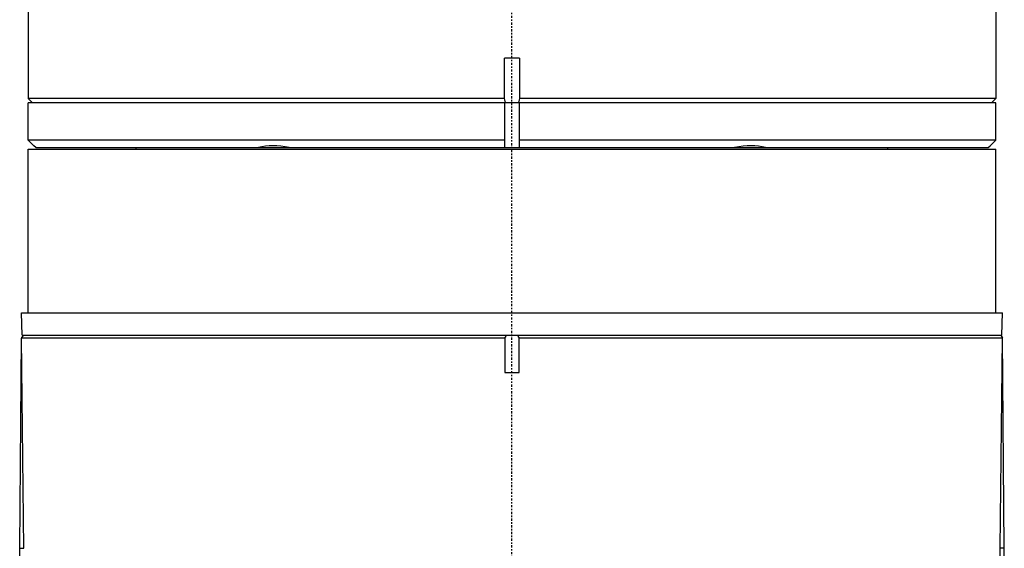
# Model space of a CAD drawing. Header units: millimetres. Extents: x 0 to 3390, y 0 to 1680.
# Tile 142 of 194: x 1506 to 1572, y 1225 to 1261. Entities that reach past the tile are written whole.
import ezdxf

# ---------------------------------------------------------------- set-up
doc = ezdxf.new("R2010")
doc.units = ezdxf.units.MM
doc.header["$LTSCALE"] = 0.2
doc.linetypes.add('CENTER2', pattern=[1.125, 0.75, -0.125, 0.125, -0.125])
doc.layers.add('02_Center Line', color=1, linetype='CENTER2')

# ---------------------------------------------------------------- blocks, each defined once
blk = doc.blocks.new('A$C0fba9c1c')
for p, q in [((-32.5, 869.3), (-32.5, 840)), ((32.5, 869.3), (32.5, 840)), ((0.5, 842.7), (-0.5, 842.7)), ((-0.5, 840), (-0.5, 842.7)), ((0.5, 842.7), (0.5, 840)), ((-0.5, 840), (-32.5, 840)), ((-32.2, 839.7), (-32.5, 840)), ((32.5, 840), (0.5, 840)), ((32.2, 839.7), (32.5, 840)), ((32.5, 839.7), (-32.5, 839.7)), ((-32.5, 837.2), (-32.5, 839.7)), ((-0.5, 839.7), (-0.5, 836.704)), ((0.5, 836.704), (0.5, 839.7)), ((32.5, 837.2), (32.5, 839.7)), ((-0.5, 837.2), (-32.5, 837.2)), ((-32.125, 836.825), (-32.5, 837.2)), ((-32.5, 836.6), (32.5, 836.6)), ((-32.5, 825.6), (-32.5, 836.6)), ((-31.978, 836.7), (-32.125, 836.825)), ((-31.978, 836.7), (31.978, 836.7)), ((-25.25, 836.6), (-25.25, 836.7)), ((32.5, 837.2), (0.5, 837.2)), ((25.25, 836.6), (25.25, 836.7)), ((31.978, 836.7), (32.125, 836.825)), ((32.125, 836.825), (32.5, 837.2)), ((32.5, 825.6), (32.5, 836.6)), ((-32.952, 825.6), (32.952, 825.6)), ((-32.9, 824.1), (-32.952, 825.6)), ((32.9, 824.1), (32.952, 825.6)), ((-32.802, 824.1), (-32.942, 823.961)), ((-32.9, 824.1), (32.9, 824.1)), ((32.802, 824.1), (32.942, 823.961)), ((-33.066, 809.8), (-32.943, 823.906)), ((-32.942, 823.961), (-32.943, 823.906)), ((-0.483, 823.907), (-32.935, 823.907)), ((-32.791, 809.8), (-32.935, 823.907)), ((32.935, 823.907), (0.483, 823.907)), ((32.791, 809.8), (32.935, 823.907)), ((33.066, 809.8), (32.942, 823.961)), ((-0.476, 821.6), (0.476, 821.6)), ((-33.066, 809.8), (-32.791, 809.8)), ((-32.544, 777.988), (-33.066, 809.8)), ((32.544, 777.996), (33.066, 809.8)), ((33.066, 809.8), (32.791, 809.8))]:
    blk.add_line(p, q)
for start, end in [(269.10489, 269.99994), (270.00006, 270.89511)]:
    blk.add_arc((0, 868.708), 32.008, start, end)
for centre, major_axis, ratio, start_param, end_param in [((-7.356, 822.041), (10.517, -14.247), 0.375363, 2.741165, 3.001427), ((7.354, 822.041), (-10.518, -14.247), 0.375333, 3.281769, 3.542031), ((4292.831, 835.069), (2608.216, -3410.743), 0.999859, 4.06221, 4.062747), ((-4292.862, 835.068), (2604.816, 3413.382), 0.999859, 5.361028, 5.361566), ((0, 877.14), (0, -578.552), 0.057066, 1.398607, 1.454137)]:
    blk.add_ellipse(centre, major_axis=major_axis, ratio=ratio, start_param=start_param, end_param=end_param)
for points, knots in [([(-0.398, 839.7), (-0.421, 839.731), (-0.441, 839.764), (-0.485, 839.864), (-0.499, 839.933), (-0.5, 839.996), (-0.5, 839.997), (-0.5, 839.999), (-0.5, 840)], [-0.04116748, -0.04116748, -0.04116748, -0.04116748, -0.02697159, -0.02697159, 0, 0, 0, 0.00054298, 0.00054298, 0.00054298, 0.00054298]), ([(0.5, 840), (0.5, 839.999), (0.5, 839.997), (0.499, 839.933), (0.485, 839.864), (0.441, 839.764), (0.421, 839.731), (0.398, 839.7)], [0.18466771, 0.18466771, 0.18466771, 0.18466771, 0.18521069, 0.18521069, 0.21218228, 0.21218228, 0.22637817, 0.22637817, 0.22637817, 0.22637817]), ([(-0.382, 824.1), (-0.413, 824.064), (-0.438, 824.023), (-0.467, 823.957), (-0.476, 823.932), (-0.483, 823.907)], [0.32153635, 0.32153635, 0.32153635, 0.32153635, 0.33890339, 0.33890339, 0.34904365, 0.34904365, 0.34904365, 0.34904365]), ([(0.483, 823.907), (0.476, 823.932), (0.467, 823.957), (0.438, 824.023), (0.413, 824.064), (0.382, 824.1)], [0.20137985, 0.20137985, 0.20137985, 0.20137985, 0.21152011, 0.21152011, 0.22888714, 0.22888714, 0.22888714, 0.22888714])]:
    blk.add_open_spline(points, degree=3, knots=knots)
for points, weights in [([(-32.943, 823.906), (-32.939, 823.907), (-32.935, 823.907)], [1.21378259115, 1.21379366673, 1.21380150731]), ([(32.935, 823.907), (32.939, 823.907), (32.943, 823.906)], [1.2138015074, 1.21379366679, 1.21378259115])]:
    blk.add_rational_spline(points, weights, degree=2)
at = {"layer": '02_Center Line'}
blk.add_line((0, -6), (0, 881.3), dxfattribs=at)

msp = doc.modelspace()

# ---------------------------------------------------------------- block references
msp.add_blockref('A$C0fba9c1c', (1538.936, 415.338))

doc.saveas('drawing.dxf')
